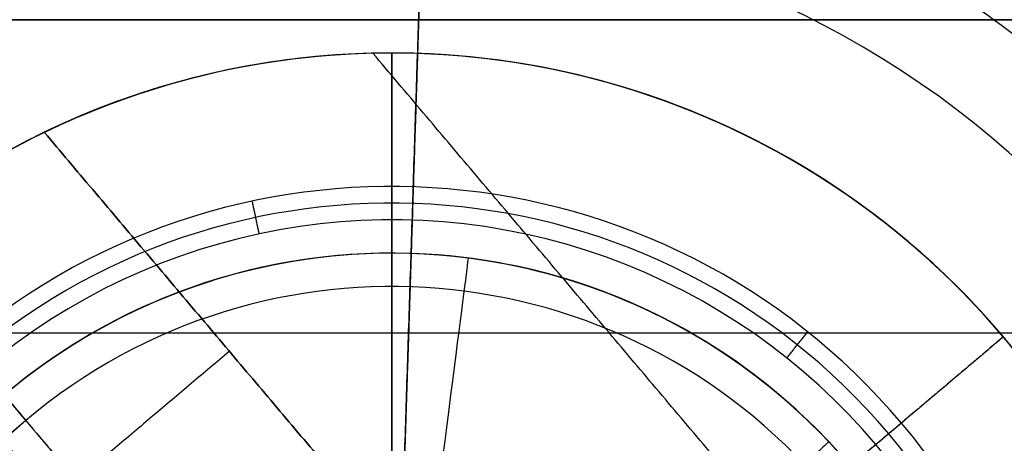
# Model space of a CAD drawing. Header units: millimetres. Extents: x -5.9 to 8.2, y -1.3 to -0.5.
# Tile 14 of 107: x -5.1937 to -5.1199, y -0.8275 to -0.7958. Entities that reach past the tile are written whole.
import ezdxf

# ---------------------------------------------------------------- set-up
doc = ezdxf.new("R2010")
doc.units = ezdxf.units.MM
doc.header["$MEASUREMENT"] = 0
for name, color, linetype, true_color in [('IGES level 1', 7, 'Continuous', 0xffffff), ('IGES level 18', 7, 'Continuous', 0xffffff), ('IGES level 20', 7, 'Continuous', 0xffffff), ('IGES level 49', 7, 'Continuous', 0xc0c0c0), ('IGES level 51', 7, 'Continuous', 0xffffff)]:
    doc.layers.add(name, color=color, linetype=linetype, true_color=true_color)

msp = doc.modelspace()

# ---------------------------------------------------------------- linework, layer by layer
at = {"layer": 'IGES level 1'}
for points in [[(-4.840839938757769, -0.7957795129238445, -10.31994323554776), (-5.065839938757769, -0.7957795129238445, -10.31994323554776), (-5.290839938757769, -0.7957795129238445, -10.31994323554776)], [(-5.290839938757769, -0.7957795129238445, -10.16994323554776), (-5.065839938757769, -0.7957795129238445, -10.16994323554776), (-4.840839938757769, -0.7957795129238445, -10.16994323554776)], [(-5.290839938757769, -0.7957795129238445, -10.31994323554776), (-5.065839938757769, -0.7957795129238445, -10.31994323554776), (-4.840839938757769, -0.7957795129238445, -10.31994323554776)], [(-4.840839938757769, -0.7957795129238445, -10.16994323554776), (-5.065839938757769, -0.7957795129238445, -10.16994323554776), (-5.290839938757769, -0.7957795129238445, -10.16994323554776)], [(-5.290839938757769, -0.7957795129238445, -10.24494323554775), (-5.065839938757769, -0.7957795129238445, -10.24494323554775), (-4.840839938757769, -0.7957795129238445, -10.24494323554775)], [(-4.925839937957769, -0.8192614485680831, -10.52610029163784), (-5.393339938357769, -0.8192614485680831, -10.52610029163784), (-5.86083993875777, -0.8192614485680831, -10.52610029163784)]]:
    msp.add_open_spline(points, degree=2, dxfattribs=at)
at = {"layer": 'IGES level 18'}
for centre, radius, start, end in [((-5.165839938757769, -0.8582795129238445, -10.21494323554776), 0.06000000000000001, 90, 270), ((-5.165839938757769, -0.8582795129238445, -10.16994323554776), 0.06000000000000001, 90, 270), ((-5.165839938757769, -0.8582795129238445, -10.21494323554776), 0.06000000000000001, 90, 270), ((-5.165839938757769, -0.8582795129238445, -10.16994323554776), 0.06000000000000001, 90, 270), ((-5.165839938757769, -0.8582795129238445, -10.19244323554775), 0.06000000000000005, 90.00000001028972, 269.999999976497), ((-5.165839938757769, -0.8582795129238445, -10.16994323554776), 0.06000000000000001, 269.9999999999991, 89.99999999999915), ((-5.165839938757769, -0.8582795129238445, -10.21494323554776), 0.06000000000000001, 270.0000000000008, 90.00000000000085), ((-5.165839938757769, -0.8582795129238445, -10.19244323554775), 0.06000000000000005, 269.999999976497, 90), ((-5.165839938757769, -0.8582795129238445, -10.21494323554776), 0.06000000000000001, 269.9999999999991, 89.99999999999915), ((-5.165839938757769, -0.8582795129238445, -10.16994323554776), 0.06000000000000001, 270.0000000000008, 90.00000000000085)]:
    msp.add_arc(centre, radius, start, end, dxfattribs=at)
for points in [[(-5.165839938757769, -0.7982795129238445, -10.21494323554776), (-5.165839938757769, -0.7982795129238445, -10.19244323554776), (-5.165839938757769, -0.7982795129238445, -10.16994323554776)], [(-5.16583993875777, -0.8432795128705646, -10.21494323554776), (-5.16583993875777, -0.8207795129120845, -10.21494323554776), (-5.16583993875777, -0.7982795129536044, -10.21494323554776)], [(-5.16583993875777, -0.7982795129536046, -10.16994323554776), (-5.16583993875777, -0.8157795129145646, -10.16994323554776), (-5.16583993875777, -0.8332795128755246, -10.16994323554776)], [(-5.165839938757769, -0.7982795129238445, -10.16994323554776), (-5.165839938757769, -0.7982795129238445, -10.19244323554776), (-5.165839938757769, -0.7982795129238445, -10.21494323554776)]]:
    msp.add_open_spline(points, degree=2, dxfattribs=at)
at = {"layer": 'IGES level 20'}
for centre, radius, start, end in [((-5.165839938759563, -0.8582795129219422, -10.15494323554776), 0.04500000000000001, 43.32596246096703, 223.325962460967), ((-5.165839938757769, -0.8582795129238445, -10.10244323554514), 0.04500000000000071, 43.32596245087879, 223.3259624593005), ((-5.165839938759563, -0.8582795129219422, -10.15494323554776), 0.04500000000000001, 43.32596245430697, 223.3259624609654), ((-5.165839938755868, -0.8582795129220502, -10.04994323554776), 0.04500000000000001, 43.32596246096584, 133.3259624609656), ((-5.165839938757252, -0.858279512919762, -10.04994323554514), 0.04499999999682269, 43.3259624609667, 133.3259624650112), ((-5.165839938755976, -0.8582795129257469, -10.15494323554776), 0.04500000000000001, 223.3259624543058, 43.32596246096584), ((-5.165839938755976, -0.8582795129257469, -10.15494323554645), 0.04500000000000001, 223.3259624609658, 43.32596246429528), ((-5.165839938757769, -0.8582795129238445, -10.10244323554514), 0.04500000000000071, 223.3259624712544, 43.32596243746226), ((-5.165839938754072, -0.8582795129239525, -10.04994323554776), 0.04499999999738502, 313.3259624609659, 43.32596246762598), ((-5.165839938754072, -0.8582795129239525, -10.04994323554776), 0.04499999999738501, 313.3259624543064, 43.32596246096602)]:
    msp.add_arc(centre, radius, start, end, dxfattribs=at)
at = {"layer": 'IGES level 20', "extrusion": (0.9918965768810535, -0.1270479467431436, 1.577721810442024e-30)}
msp.add_arc((-1.507633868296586, -10.04994323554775, -5.014936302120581), 0.04500000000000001, 5.612070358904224e-07, 70.52877996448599, dxfattribs=at)
at = {"layer": 'IGES level 20', "extrusion": (0.7274619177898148, 0.686148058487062, 0)}
msp.add_arc((2.920165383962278, -10.04994323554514, -4.346858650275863), 0.04499999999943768, 0, 70.52877936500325, dxfattribs=at)
at = {"layer": 'IGES level 20', "extrusion": (0.7274619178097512, 0.6861480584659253, -8.217432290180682e-11)}
msp.add_arc((2.920165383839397, -10.04994323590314, -4.346858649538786), 0.04499999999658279, 359.9999999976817, 70.52877936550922, dxfattribs=at)
at = {"layer": 'IGES level 20'}
for points in [[(-5.151524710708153, -0.8156171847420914, -10.04994323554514), (-5.151524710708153, -0.8156171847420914, -10.10244323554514), (-5.151524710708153, -0.8156171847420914, -10.15494323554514)], [(-5.189736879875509, -0.8201489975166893, -10.04994323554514), (-5.189736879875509, -0.8201489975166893, -10.10244323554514), (-5.189736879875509, -0.8201489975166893, -10.15494323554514)], [(-5.183851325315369, -0.8391836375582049, -10.15494323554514), (-5.190283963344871, -0.8323636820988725, -10.15494323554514), (-5.196716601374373, -0.8255437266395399, -10.15494323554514)], [(-5.133104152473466, -0.8274028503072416, -10.15494323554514), (-5.139924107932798, -0.8338354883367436, -10.15494323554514), (-5.146744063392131, -0.8402681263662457, -10.15494323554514)], [(-5.133104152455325, -0.8274028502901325, -10.04994323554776), (-5.133104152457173, -0.8274028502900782, -10.10244323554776), (-5.133104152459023, -0.8274028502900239, -10.15494323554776)], [(-5.133104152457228, -0.8274028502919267, -10.15494323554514), (-5.133104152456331, -0.8274028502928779, -10.10244323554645), (-5.133104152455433, -0.827402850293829, -10.04994323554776)]]:
    msp.add_open_spline(points, degree=2, dxfattribs=at)
at = {"layer": 'IGES level 49'}
for centre, radius, start, end in [((-5.165839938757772, -0.8582795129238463, -0.3074432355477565), 0.06000000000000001, 310.2016240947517, 130.2016240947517), ((-5.165839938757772, -0.8582795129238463, -0.3074432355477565), 0.06000000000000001, 310.2016240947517, 130.2016240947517), ((-5.165839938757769, -0.858279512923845, -0.3274432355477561), 0.06000000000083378, 324.6791362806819, 115.724111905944), ((-5.165839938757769, -0.8582795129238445, -0.3174432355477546), 0.05999999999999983, 324.6791362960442, 115.7241119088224), ((-5.165839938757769, -0.858279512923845, -0.3274432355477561), 0.06000000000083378, 324.6791362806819, 115.724111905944), ((-5.165839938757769, -0.8582795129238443, -0.3174432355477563), 0.05999999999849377, 115.7241119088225, 130.2016240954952), ((-5.165839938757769, -0.8582795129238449, -0.3174432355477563), 0.05999999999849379, 115.7241119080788, 130.201624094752), ((-5.165839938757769, -0.8582795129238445, -0.172443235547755), 0.05, 310.2016240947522, 130.2016240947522), ((-5.165839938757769, -0.8582795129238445, -0.172443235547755), 0.05, 310.2016240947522, 130.2016240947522), ((-5.165839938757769, -0.8582795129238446, -0.2999432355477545), 0.05, 310.2016240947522, 130.2016240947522), ((-5.165839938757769, -0.8582795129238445, -0.2361932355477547), 0.05000000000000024, 310.2016241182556, 130.2016240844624), ((-5.165839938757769, -0.8582795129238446, -0.2999432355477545), 0.05, 310.2016240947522, 130.2016240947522), ((-5.165839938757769, -0.8582795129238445, -0.1711932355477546), 0.04874999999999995, 310.2016241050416, 130.2016240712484), ((-5.165839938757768, -0.8582795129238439, -0.1699432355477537), 0.04750000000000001, 310.201624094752, 130.2016240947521), ((-5.165839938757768, -0.8582795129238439, -0.1699432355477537), 0.04750000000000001, 310.201624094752, 130.2016240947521), ((-5.165839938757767, -0.8582795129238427, -0.3074432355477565), 0.06000000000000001, 130.2016240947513, 310.2016240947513), ((-5.165839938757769, -0.8582795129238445, -0.3174432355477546), 0.05999999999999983, 130.2016240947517, 295.7241118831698), ((-5.165839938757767, -0.8582795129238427, -0.3074432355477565), 0.06000000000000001, 130.2016240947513, 310.2016240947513), ((-5.165839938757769, -0.8582795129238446, -0.2999432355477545), 0.04250000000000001, 310.201624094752, 130.201624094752), ((-5.165839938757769, -0.8582795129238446, -0.2999432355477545), 0.04250000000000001, 310.201624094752, 130.201624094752), ((-5.165839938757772, -0.8582795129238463, -0.3074432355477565), 0.04250000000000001, 310.201624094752, 130.201624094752), ((-5.165839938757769, -0.8582795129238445, -0.3036932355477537), 0.04249999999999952, 310.2016241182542, 130.201624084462), ((-5.165839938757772, -0.8582795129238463, -0.3074432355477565), 0.04250000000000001, 310.201624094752, 130.201624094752), ((-5.165839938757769, -0.8582795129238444, -0.2999432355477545), 0.04999999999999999, 130.2016240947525, 310.2016240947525), ((-5.165839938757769, -0.8582795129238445, -0.172443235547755), 0.05, 130.2016240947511, 310.2016240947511), ((-5.165839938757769, -0.8582795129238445, -0.2361932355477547), 0.05000000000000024, 130.2016240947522, 310.2016241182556), ((-5.165839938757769, -0.8582795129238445, -0.172443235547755), 0.04999999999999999, 130.2016240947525, 310.2016240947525), ((-5.165839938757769, -0.8582795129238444, -0.2999432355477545), 0.04999999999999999, 130.2016240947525, 310.2016240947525), ((-5.165839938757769, -0.8582795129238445, -0.1711932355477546), 0.04874999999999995, 130.2016240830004, 310.2016240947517), ((-5.16583993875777, -0.8582795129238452, -0.1699432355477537), 0.04750000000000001, 130.2016240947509, 310.201624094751), ((-5.16583993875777, -0.8582795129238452, -0.1699432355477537), 0.04750000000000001, 130.2016240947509, 310.201624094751), ((-5.165839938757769, -0.8582795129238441, -0.3274432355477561), 0.06000000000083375, 144.6791362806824, 295.7241119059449), ((-5.165839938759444, -0.8582795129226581, -0.3274432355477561), 0.05999999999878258, 144.6791362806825, 295.7241119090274), ((-5.165839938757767, -0.8582795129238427, -0.3074432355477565), 0.0425, 130.2016240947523, 310.2016240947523), ((-5.165839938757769, -0.8582795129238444, -0.2999432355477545), 0.04250000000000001, 130.2016240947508, 310.2016240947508), ((-5.165839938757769, -0.8582795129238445, -0.3036932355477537), 0.04249999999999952, 130.2016240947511, 310.2016241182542), ((-5.165839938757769, -0.8582795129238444, -0.2999432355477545), 0.04250000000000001, 130.2016240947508, 310.2016240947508), ((-5.165839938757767, -0.8582795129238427, -0.3074432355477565), 0.0425, 130.2016240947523, 310.2016240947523)]:
    msp.add_arc(centre, radius, start, end, dxfattribs=at)
for points in [[(-5.106932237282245, -0.8696778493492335, -0.3274432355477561), (-5.137095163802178, -0.8339868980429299, -0.3274432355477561), (-5.167258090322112, -0.7982959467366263, -0.3274432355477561)], [(-5.154984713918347, -0.7992696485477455, -0.3274432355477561), (-5.154984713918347, -0.7992696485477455, -0.3174432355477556), (-5.154984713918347, -0.7992696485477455, -0.307443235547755)], [(-5.191882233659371, -0.804225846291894, -0.3274432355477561), (-5.191882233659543, -0.8042258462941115, -0.3224432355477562), (-5.191882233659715, -0.8042258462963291, -0.3174432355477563)], [(-5.191882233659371, -0.804225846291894, -0.3274432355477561), (-5.177402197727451, -0.8213596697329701, -0.3274432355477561), (-5.162922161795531, -0.8384934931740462, -0.3274432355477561)], [(-5.191882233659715, -0.8042258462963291, -0.3174432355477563), (-5.177402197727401, -0.8213596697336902, -0.3174432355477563), (-5.162922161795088, -0.8384934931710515, -0.3174432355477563)], [(-5.191882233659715, -0.8042258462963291, -0.3174432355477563), (-5.177402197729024, -0.8213596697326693, -0.3174432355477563), (-5.162922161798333, -0.8384934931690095, -0.3174432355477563)], [(-5.162922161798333, -0.8384934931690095, -0.3274432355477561), (-5.177402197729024, -0.8213596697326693, -0.3274432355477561), (-5.191882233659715, -0.8042258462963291, -0.3274432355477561)], [(-5.191882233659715, -0.8042258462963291, -0.3274432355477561), (-5.191882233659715, -0.8042258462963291, -0.3224432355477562), (-5.191882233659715, -0.8042258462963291, -0.3174432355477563)], [(-5.191882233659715, -0.8042258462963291, -0.3224432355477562), (-5.177402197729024, -0.8213596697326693, -0.3224432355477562), (-5.162922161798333, -0.8384934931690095, -0.3224432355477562)], [(-5.175777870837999, -0.8118307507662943, -0.1699432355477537), (-5.176039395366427, -0.8106084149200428, -0.1711932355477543), (-5.176300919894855, -0.8093860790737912, -0.172443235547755)], [(-5.156793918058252, -0.8091046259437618, -0.2999432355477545), (-5.156793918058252, -0.8091046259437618, -0.2361932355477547), (-5.156793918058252, -0.8091046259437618, -0.172443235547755)], [(-5.204568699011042, -0.8124528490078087, -0.307443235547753), (-5.198920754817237, -0.8191359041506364, -0.307443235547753), (-5.193272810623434, -0.8258189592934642, -0.307443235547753)], [(-5.204568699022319, -0.8124528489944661, -0.3174432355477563), (-5.191659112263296, -0.8277284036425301, -0.3174432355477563), (-5.178749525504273, -0.8430039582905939, -0.3174432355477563)], [(-5.158150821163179, -0.8164808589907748, -0.307443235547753), (-5.158150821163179, -0.8164808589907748, -0.3036932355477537), (-5.158150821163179, -0.8164808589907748, -0.2999432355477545)], [(-5.12001327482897, -0.8195507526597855, -0.3274432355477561), (-5.135288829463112, -0.8324603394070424, -0.3274432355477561), (-5.150564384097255, -0.8453699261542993, -0.3274432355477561)], [(-5.13623911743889, -0.8211306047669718, -0.1699432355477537), (-5.135460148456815, -0.8201530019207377, -0.1711932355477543), (-5.13468117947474, -0.8191753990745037, -0.172443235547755)], [(-5.120013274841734, -0.8195507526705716, -0.307443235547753), (-5.126696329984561, -0.8251986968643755, -0.307443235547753), (-5.133379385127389, -0.8308466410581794, -0.307443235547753)], [(-5.193272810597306, -0.8258189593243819, -0.2999432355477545), (-5.195693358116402, -0.822954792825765, -0.2999432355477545), (-5.198113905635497, -0.820090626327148, -0.2999432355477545)], [(-5.178017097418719, -0.8206320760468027, -0.3174432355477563), (-5.18947376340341, -0.8303142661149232, -0.3174432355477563), (-5.200930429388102, -0.8399964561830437, -0.3174432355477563)], [(-5.19650020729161, -0.8220000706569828, -0.1699432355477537), (-5.184800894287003, -0.8358435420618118, -0.1699432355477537), (-5.173101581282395, -0.8496870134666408, -0.1699432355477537)], [(-5.177402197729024, -0.8213596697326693, -0.3174432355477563), (-5.177402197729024, -0.8213596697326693, -0.3224432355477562), (-5.177402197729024, -0.8213596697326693, -0.3274432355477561)], [(-5.185835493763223, -0.8578578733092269, -0.3274432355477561), (-5.200315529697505, -0.8407240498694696, -0.3274432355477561), (-5.214795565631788, -0.8235902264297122, -0.3274432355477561)], [(-5.185835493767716, -0.8578578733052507, -0.3174432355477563), (-5.200315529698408, -0.8407240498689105, -0.3174432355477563), (-5.2147955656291, -0.8235902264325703, -0.3174432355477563)], [(-5.185835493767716, -0.8578578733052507, -0.3174432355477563), (-5.200315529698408, -0.8407240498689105, -0.3174432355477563), (-5.2147955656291, -0.8235902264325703, -0.3174432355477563)], [(-5.2147955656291, -0.8235902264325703, -0.3274432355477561), (-5.200315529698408, -0.8407240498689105, -0.3274432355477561), (-5.185835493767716, -0.8578578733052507, -0.3274432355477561)], [(-5.185835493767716, -0.8578578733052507, -0.3224432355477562), (-5.200315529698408, -0.8407240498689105, -0.3224432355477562), (-5.2147955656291, -0.8235902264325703, -0.3224432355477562)], [(-5.193272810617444, -0.825818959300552, -0.2999432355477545), (-5.193272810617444, -0.825818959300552, -0.3036932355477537), (-5.193272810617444, -0.825818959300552, -0.307443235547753)], [(-5.193272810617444, -0.825818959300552, -0.307443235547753), (-5.193272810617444, -0.825818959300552, -0.3036932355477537), (-5.193272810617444, -0.825818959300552, -0.2999432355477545)], [(-5.127651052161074, -0.8260055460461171, -0.2999432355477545), (-5.13051521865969, -0.8284260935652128, -0.2999432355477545), (-5.133379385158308, -0.8308466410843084, -0.2999432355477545)]]:
    msp.add_open_spline(points, degree=2, dxfattribs=at)
at = {"layer": 'IGES level 51'}
for centre, radius, start, end in [((-5.165839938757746, -0.8582795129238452, -0.01244323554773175), 0.07999999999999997, 88.15981515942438, 268.1598151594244), ((-5.165839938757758, -0.8582795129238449, -0.002443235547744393), 0.07999999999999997, 88.15981515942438, 268.1598151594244), ((-5.165839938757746, -0.8582795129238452, -0.01244323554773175), 0.07999999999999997, 88.15981515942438, 268.1598151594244), ((-5.165839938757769, -0.8582795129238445, -0.007443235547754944), 0.08000000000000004, 88.15981518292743, 268.1598151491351), ((-5.165839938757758, -0.8582795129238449, -0.002443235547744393), 0.07999999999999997, 88.15981515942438, 268.1598151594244), ((-5.165839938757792, -0.8582795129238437, -0.01244323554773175), 0.07999999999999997, 268.1598151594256, 88.15981515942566), ((-5.165839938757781, -0.8582795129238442, -0.002443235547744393), 0.07999999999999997, 268.1598151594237, 88.15981515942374), ((-5.165839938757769, -0.8582795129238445, -0.007443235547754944), 0.08000000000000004, 268.1598151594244, 88.15981518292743), ((-5.165839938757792, -0.8582795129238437, -0.01244323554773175), 0.07999999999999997, 268.1598151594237, 88.15981515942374), ((-5.165839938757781, -0.8582795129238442, -0.002443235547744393), 0.07999999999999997, 268.1598151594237, 88.15981515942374), ((-5.165839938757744, -0.8582795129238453, -0.02244323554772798), 0.06999999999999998, 88.15981515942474, 268.1598151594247), ((-5.165839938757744, -0.8582795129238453, -0.02244323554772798), 0.06999999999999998, 88.15981515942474, 268.1598151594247), ((-5.165839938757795, -0.8582795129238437, -0.02244323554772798), 0.06999999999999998, 268.1598151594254, 88.15981515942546), ((-5.165839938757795, -0.8582795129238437, -0.02244323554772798), 0.06999999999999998, 268.1598151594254, 88.15981515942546), ((-5.165839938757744, -0.8582795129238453, -0.02244323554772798), 0.05999999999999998, 88.15981515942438, 268.1598151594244), ((-5.165839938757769, -0.8582795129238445, -0.3024432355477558), 0.05999999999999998, 88.15981515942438, 268.1598151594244), ((-5.165839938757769, -0.8582795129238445, -0.1624432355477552), 0.05999999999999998, 88.15981518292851, 268.1598151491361), ((-5.165839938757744, -0.8582795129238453, -0.02244323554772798), 0.05999999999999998, 88.15981515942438, 268.1598151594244), ((-5.165839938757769, -0.8582795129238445, -0.3024432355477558), 0.05999999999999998, 88.15981515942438, 268.1598151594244), ((-5.165839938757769, -0.8582795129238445, -0.3024432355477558), 0.05999999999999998, 268.1598151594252, 88.15981515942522), ((-5.165839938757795, -0.8582795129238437, -0.02244323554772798), 0.05999999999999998, 268.1598151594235, 88.15981515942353), ((-5.165839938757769, -0.8582795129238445, -0.1624432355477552), 0.05999999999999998, 268.1598151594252, 88.15981518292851), ((-5.165839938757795, -0.8582795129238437, -0.02244323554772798), 0.05999999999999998, 268.1598151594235, 88.15981515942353), ((-5.165839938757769, -0.8582795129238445, -0.3024432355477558), 0.05999999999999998, 268.1598151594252, 88.15981515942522), ((-5.165839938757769, -0.8582795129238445, -0.3024432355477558), 0.04499999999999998, 88.15981515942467, 268.1598151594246), ((-5.165839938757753, -0.858279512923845, -0.0324432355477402), 0.04499999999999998, 88.15981515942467, 268.1598151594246), ((-5.165839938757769, -0.8582795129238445, -0.1674432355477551), 0.04499999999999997, 88.15981518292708, 268.1598151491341), ((-5.165839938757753, -0.858279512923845, -0.0324432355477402), 0.04499999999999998, 88.15981515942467, 268.1598151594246), ((-5.165839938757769, -0.8582795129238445, -0.3024432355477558), 0.04499999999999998, 88.15981515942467, 268.1598151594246), ((-5.165839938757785, -0.858279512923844, -0.0324432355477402), 0.04499999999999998, 268.1598151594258, 88.15981515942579), ((-5.165839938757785, -0.858279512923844, -0.0324432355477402), 0.04499999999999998, 268.1598151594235, 88.15981515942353), ((-5.165839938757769, -0.8582795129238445, -0.3024432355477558), 0.04499999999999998, 268.1598151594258, 88.15981515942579), ((-5.165839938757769, -0.8582795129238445, -0.1674432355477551), 0.04499999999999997, 268.1598151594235, 88.15981518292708), ((-5.165839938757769, -0.8582795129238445, -0.3024432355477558), 0.04499999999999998, 268.1598151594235, 88.15981515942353)]:
    msp.add_arc(centre, radius, start, end, dxfattribs=at)
for points in [[(-5.165037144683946, -0.8332924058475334, -0.002443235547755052), (-5.164154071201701, -0.805806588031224, -0.002443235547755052), (-5.163270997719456, -0.7783207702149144, -0.002443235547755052)], [(-5.163592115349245, -0.7883156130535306, -0.02244323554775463), (-5.16375267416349, -0.7933130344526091, -0.02244323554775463), (-5.163913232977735, -0.7983104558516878, -0.02244323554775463)], [(-5.163913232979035, -0.7983104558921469, -0.3024432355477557), (-5.164154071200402, -0.8058065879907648, -0.3024432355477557), (-5.164394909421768, -0.8133027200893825, -0.3024432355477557)], [(-5.163913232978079, -0.7983104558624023, -0.3024432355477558), (-5.163913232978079, -0.7983104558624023, -0.1624432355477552), (-5.163913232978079, -0.7983104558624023, -0.02244323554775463)], [(-5.163913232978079, -0.7983104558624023, -0.02244323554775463), (-5.163913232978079, -0.7983104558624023, -0.1624432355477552), (-5.163913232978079, -0.7983104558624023, -0.3024432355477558)], [(-5.19240995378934, -0.8044832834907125, -0.3024432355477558), (-5.19240995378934, -0.8044832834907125, -0.1624432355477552), (-5.19240995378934, -0.8044832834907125, -0.02244323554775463)], [(-5.135871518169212, -0.8062997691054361, -0.3024432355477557), (-5.135871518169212, -0.8062997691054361, -0.1624432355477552), (-5.135871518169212, -0.8062997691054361, -0.02244323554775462)], [(-5.164394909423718, -0.8133027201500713, -0.03244323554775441), (-5.164716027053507, -0.8232975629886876, -0.03244323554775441), (-5.165037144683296, -0.8332924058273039, -0.03244323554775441)], [(-5.164394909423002, -0.8133027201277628, -0.03244323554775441), (-5.164394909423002, -0.8133027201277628, -0.1674432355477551), (-5.164394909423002, -0.8133027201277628, -0.3024432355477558)], [(-5.164394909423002, -0.8133027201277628, -0.3024432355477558), (-5.164394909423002, -0.8133027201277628, -0.1674432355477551), (-5.164394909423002, -0.8133027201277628, -0.03244323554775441)], [(-5.185767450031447, -0.8179323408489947, -0.3024432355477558), (-5.185767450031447, -0.8179323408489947, -0.1674432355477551), (-5.185767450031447, -0.8179323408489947, -0.03244323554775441)], [(-5.14336362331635, -0.819294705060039, -0.3024432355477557), (-5.14336362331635, -0.819294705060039, -0.1674432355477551), (-5.14336362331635, -0.819294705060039, -0.03244323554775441)]]:
    msp.add_open_spline(points, degree=2, dxfattribs=at)
for points in [[(-5.16336505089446, -0.7812481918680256, -0.01951430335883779), (-5.317427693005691, -0.7762984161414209, -0.01951430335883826), (-5.322377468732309, -0.9303610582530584, -0.01951430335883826), (-5.168314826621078, -0.9353108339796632, -0.01951430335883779)], [(-5.168314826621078, -0.9353108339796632, -0.01951430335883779), (-5.014252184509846, -0.9402606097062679, -0.01951430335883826), (-5.009302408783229, -0.7861979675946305, -0.01951430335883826), (-5.16336505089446, -0.7812481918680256, -0.01951430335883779)]]:
    msp.add_rational_spline(points, [0.8164906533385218, 0.2721635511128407, 0.2721635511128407, 0.8164906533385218], degree=3, dxfattribs=at)

doc.saveas('drawing.dxf')
